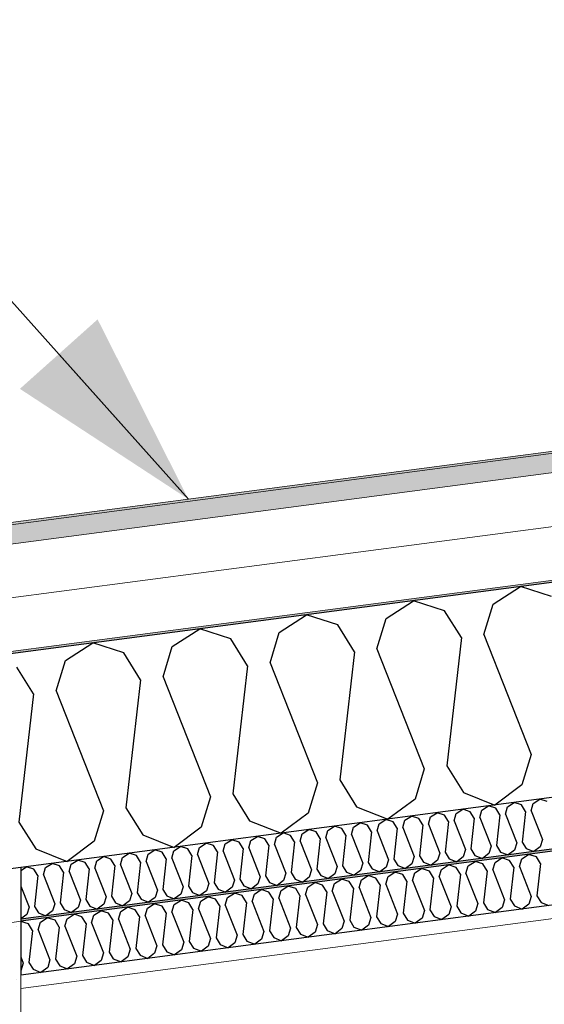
# Model space of a CAD drawing. Header units: millimetres. Extents: x -78869 to -55226, y -2070 to 13065.
# Tile 46 of 74: x -70794 to -70302, y 9802 to 10725. Entities that reach past the tile are written whole.
import ezdxf

# ---------------------------------------------------------------- set-up
doc = ezdxf.new("R2010")
doc.units = ezdxf.units.MM
doc.header["$LTSCALE"] = 0.5
doc.header["$MEASUREMENT"] = 0
doc.linetypes.add('PLINE', pattern=[0])
doc.layers.add('236- Innvendig kledning og overflate(Nye konstruksjoner)', color=7, linetype='Continuous', lineweight=0)
doc.layers.add('262- Taktekking(Nye konstruksjoner)', color=7, linetype='Continuous', lineweight=0)
for name, color, linetype in [('242- Ikke-bærende innervegger (Skravur)(Nye konstruksjoner)', 7, 'Continuous'), ('256- Faste himlinger og overflatebehandling (Skravur)(Nye konstruksjoner)', 7, 'Continuous'), ('256- Faste himlinger og overflatebehandling(Nye konstruksjoner)', 7, 'Continuous'), ('261- Primærkonstruksjon (tak)', 7, 'Continuous'), ('261- Primærkonstruksjon (tak) (Skravur)', 7, 'Continuous'), ('262- Taktekking (Skravur)(Nye konstruksjoner)', 7, 'Continuous'), ('832- Tekst bygning(Nye konstruksjoner)', 7, 'Continuous')]:
    doc.layers.add(name, color=color, linetype=linetype)
doc.dimstyles.new('GENERATED_STYLE__2', dxfattribs={"dimtxt": 0.18, "dimasz": 182.4, "dimexe": 0.18, "dimexo": 0.0625, "dimgap": 0, "dimtad": 0, "dimtih": 1, "dimtoh": 1, "dimdec": 4, "dimzin": 0, "dimdsep": 46, "dimcen": 0.09, "dimadec": 0, "dimazin": 0, "dimtfac": 1, "dimtdec": 4, "dimtmove": 0, "dimatfit": 3, "dimldrblk": 'ARROWHEAD_5', "dimfxl": 1, "dimtolj": 1, "dimtzin": 0, "dimarcsym": 0})

# ---------------------------------------------------------------- blocks, each defined once
blk = doc.blocks.new('*X5')
at = {"layer": '261- Primærkonstruksjon (tak) (Skravur)', "linetype": 'PLINE'}
for p, q in [((-70350.07, 10176.78), (-70324.38, 10193.35)), ((-70295.29, 10183.99), (-70324.38, 10193.35)), ((-70450.38, 10163.57), (-70424.69, 10180.14)), ((-70395.59, 10170.79), (-70424.69, 10180.14)), ((-70358.76, 10148.31), (-70350.07, 10176.78)), ((-70550.68, 10150.37), (-70525, 10166.94)), ((-70495.9, 10157.58), (-70525, 10166.94)), ((-70379.83, 10145.53), (-70395.59, 10170.79)), ((-70480.14, 10132.33), (-70495.9, 10157.58)), ((-70459.06, 10135.1), (-70450.38, 10163.57)), ((-70650.99, 10137.16), (-70625.3, 10153.73)), ((-70596.2, 10144.37), (-70625.3, 10153.73)), ((-70559.37, 10121.9), (-70550.68, 10150.37)), ((-70358.76, 10148.31), (-70314.37, 10035.82)), ((-70751.3, 10123.96), (-70725.61, 10140.53)), ((-70696.51, 10131.17), (-70725.61, 10140.53)), ((-70580.44, 10119.12), (-70596.2, 10144.37)), ((-70379.83, 10145.53), (-70393.6, 10025.39)), ((-70680.75, 10105.92), (-70696.51, 10131.17)), ((-70659.68, 10108.69), (-70650.99, 10137.16)), ((-70480.14, 10132.33), (-70493.9, 10012.18)), ((-70459.06, 10135.1), (-70414.67, 10022.61)), ((-70759.98, 10095.49), (-70751.3, 10123.96)), ((-70559.37, 10121.9), (-70514.98, 10009.41)), ((-70781.06, 10092.71), (-70796.82, 10117.96)), ((-70580.44, 10119.12), (-70594.21, 9998.98)), ((-70680.75, 10105.92), (-70694.52, 9985.77)), ((-70659.68, 10108.69), (-70615.28, 9996.2)), ((-70781.06, 10092.71), (-70794.82, 9972.57)), ((-70759.98, 10095.49), (-70715.59, 9983)), ((-70314.37, 10035.82), (-70323.05, 10007.35)), ((-70414.67, 10022.61), (-70423.36, 9994.14)), ((-70393.6, 10025.39), (-70377.84, 10000.14)), ((-70493.9, 10012.18), (-70478.14, 9986.93)), ((-70514.98, 10009.41), (-70523.67, 9980.94)), ((-70323.05, 10007.35), (-70348.43, 9988.46)), ((-70615.28, 9996.2), (-70623.97, 9967.73)), ((-70594.21, 9998.98), (-70578.45, 9973.73)), ((-70423.36, 9994.14), (-70448.74, 9975.25)), ((-70377.84, 10000.14), (-70348.43, 9988.46)), ((-70715.59, 9983), (-70724.28, 9954.53)), ((-70694.52, 9985.77), (-70678.76, 9960.52)), ((-70478.14, 9986.93), (-70448.74, 9975.25)), ((-70578.45, 9973.73), (-70549.05, 9962.05)), ((-70523.67, 9980.94), (-70549.05, 9962.05)), ((-70794.82, 9972.57), (-70779.06, 9947.32)), ((-70623.97, 9967.73), (-70649.35, 9948.84)), ((-70724.28, 9954.53), (-70749.66, 9935.63)), ((-70678.76, 9960.52), (-70649.35, 9948.84)), ((-70779.06, 9947.32), (-70749.66, 9935.63))]:
    blk.add_line(p, q, dxfattribs=at)
blk = doc.blocks.new('*X22')
at = {"layer": '256- Faste himlinger og overflatebehandling (Skravur)(Nye konstruksjoner)', "linetype": 'PLINE'}
for p, q in [((-70312.47, 9990.03), (-70306.3, 9994)), ((-70299.32, 9991.76), (-70306.3, 9994)), ((-70384.69, 9980.52), (-70378.52, 9984.49)), ((-70371.54, 9982.25), (-70378.52, 9984.49)), ((-70367.76, 9976.19), (-70371.54, 9982.25)), ((-70362.7, 9976.85), (-70360.62, 9983.69)), ((-70360.62, 9983.69), (-70354.45, 9987.66)), ((-70347.47, 9985.42), (-70354.45, 9987.66)), ((-70343.68, 9979.36), (-70347.47, 9985.42)), ((-70338.63, 9980.02), (-70336.54, 9986.86)), ((-70336.54, 9986.86), (-70330.38, 9990.83)), ((-70323.39, 9988.59), (-70330.38, 9990.83)), ((-70319.61, 9982.53), (-70323.39, 9988.59)), ((-70319.61, 9982.53), (-70322.91, 9953.69)), ((-70314.55, 9983.19), (-70312.47, 9990.03)), ((-70314.55, 9983.19), (-70303.9, 9956.2)), ((-70456.91, 9971.01), (-70450.75, 9974.99)), ((-70443.76, 9972.74), (-70450.75, 9974.99)), ((-70439.98, 9966.68), (-70443.76, 9972.74)), ((-70434.92, 9967.35), (-70432.84, 9974.18)), ((-70432.84, 9974.18), (-70426.67, 9978.16)), ((-70419.69, 9975.91), (-70426.67, 9978.16)), ((-70415.91, 9969.85), (-70419.69, 9975.91)), ((-70410.85, 9970.52), (-70408.76, 9977.35)), ((-70408.76, 9977.35), (-70402.6, 9981.33)), ((-70395.61, 9979.08), (-70402.6, 9981.33)), ((-70391.83, 9973.02), (-70395.61, 9979.08)), ((-70391.83, 9973.02), (-70395.14, 9944.18)), ((-70386.77, 9973.69), (-70384.69, 9980.52)), ((-70386.77, 9973.69), (-70376.12, 9946.69)), ((-70367.76, 9976.19), (-70371.06, 9947.35)), ((-70362.7, 9976.85), (-70352.05, 9949.86)), ((-70343.68, 9979.36), (-70346.99, 9950.52)), ((-70338.63, 9980.02), (-70327.97, 9953.03)), ((-70529.13, 9961.5), (-70522.97, 9965.48)), ((-70515.98, 9963.23), (-70522.97, 9965.48)), ((-70507.14, 9957.84), (-70505.06, 9964.67)), ((-70505.06, 9964.67), (-70498.89, 9968.65)), ((-70491.91, 9966.4), (-70498.89, 9968.65)), ((-70488.13, 9960.34), (-70491.91, 9966.4)), ((-70483.07, 9961.01), (-70480.98, 9967.84)), ((-70480.98, 9967.84), (-70474.82, 9971.82)), ((-70467.83, 9969.57), (-70474.82, 9971.82)), ((-70464.05, 9963.51), (-70467.83, 9969.57)), ((-70464.05, 9963.51), (-70467.36, 9934.68)), ((-70458.99, 9964.18), (-70456.91, 9971.01)), ((-70458.99, 9964.18), (-70448.34, 9937.18)), ((-70439.98, 9966.68), (-70443.28, 9937.85)), ((-70434.92, 9967.35), (-70424.27, 9940.35)), ((-70415.91, 9969.85), (-70419.21, 9941.02)), ((-70410.85, 9970.52), (-70400.19, 9943.52)), ((-70601.35, 9951.99), (-70595.19, 9955.97)), ((-70588.2, 9953.73), (-70595.19, 9955.97)), ((-70579.36, 9948.33), (-70577.28, 9955.16)), ((-70577.28, 9955.16), (-70571.11, 9959.14)), ((-70564.13, 9956.89), (-70571.11, 9959.14)), ((-70560.35, 9950.83), (-70564.13, 9956.89)), ((-70555.29, 9951.5), (-70553.2, 9958.33)), ((-70553.2, 9958.33), (-70547.04, 9962.31)), ((-70540.06, 9960.06), (-70547.04, 9962.31)), ((-70536.27, 9954), (-70540.06, 9960.06)), ((-70531.22, 9954.67), (-70529.13, 9961.5)), ((-70531.22, 9954.67), (-70520.56, 9927.67)), ((-70512.2, 9957.17), (-70515.98, 9963.23)), ((-70512.2, 9957.17), (-70515.5, 9928.34)), ((-70507.14, 9957.84), (-70496.49, 9930.84)), ((-70488.13, 9960.34), (-70491.43, 9931.51)), ((-70483.07, 9961.01), (-70472.41, 9934.01)), ((-70303.9, 9956.2), (-70305.98, 9949.36)), ((-70673.57, 9942.49), (-70667.41, 9946.46)), ((-70660.42, 9944.22), (-70667.41, 9946.46)), ((-70651.58, 9938.82), (-70649.5, 9945.66)), ((-70649.5, 9945.66), (-70643.33, 9949.63)), ((-70636.35, 9947.39), (-70643.33, 9949.63)), ((-70632.57, 9941.33), (-70636.35, 9947.39)), ((-70627.51, 9941.99), (-70625.42, 9948.82)), ((-70625.42, 9948.82), (-70619.26, 9952.8)), ((-70612.28, 9950.56), (-70619.26, 9952.8)), ((-70608.49, 9944.5), (-70612.28, 9950.56)), ((-70603.44, 9945.16), (-70601.35, 9951.99)), ((-70603.44, 9945.16), (-70592.78, 9918.16)), ((-70584.42, 9947.66), (-70588.2, 9953.73)), ((-70584.42, 9947.66), (-70587.72, 9918.83)), ((-70579.36, 9948.33), (-70568.71, 9921.33)), ((-70560.35, 9950.83), (-70563.65, 9922)), ((-70555.29, 9951.5), (-70544.63, 9924.5)), ((-70536.27, 9954), (-70539.58, 9925.17)), ((-70376.12, 9946.69), (-70378.2, 9939.86)), ((-70371.06, 9947.35), (-70367.28, 9941.29)), ((-70352.05, 9949.86), (-70354.13, 9943.02)), ((-70346.99, 9950.52), (-70343.21, 9944.46)), ((-70330.06, 9946.19), (-70336.15, 9941.66)), ((-70327.97, 9953.03), (-70330.06, 9946.19)), ((-70322.91, 9953.69), (-70319.13, 9947.63)), ((-70319.13, 9947.63), (-70312.08, 9944.83)), ((-70305.98, 9949.36), (-70312.08, 9944.83)), ((-70745.79, 9932.98), (-70739.63, 9936.95)), ((-70732.64, 9934.71), (-70739.63, 9936.95)), ((-70723.8, 9929.31), (-70721.72, 9936.15)), ((-70721.72, 9936.15), (-70715.55, 9940.12)), ((-70708.57, 9937.88), (-70715.55, 9940.12)), ((-70704.79, 9931.82), (-70708.57, 9937.88)), ((-70699.73, 9932.48), (-70697.65, 9939.32)), ((-70697.65, 9939.32), (-70691.48, 9943.29)), ((-70684.5, 9941.05), (-70691.48, 9943.29)), ((-70680.71, 9934.99), (-70684.5, 9941.05)), ((-70675.66, 9935.65), (-70673.57, 9942.49)), ((-70656.64, 9938.16), (-70660.42, 9944.22)), ((-70656.64, 9938.16), (-70659.94, 9909.32)), ((-70651.58, 9938.82), (-70640.93, 9911.83)), ((-70632.57, 9941.33), (-70635.87, 9912.49)), ((-70627.51, 9941.99), (-70616.86, 9914.99)), ((-70608.49, 9944.5), (-70611.8, 9915.66)), ((-70448.34, 9937.18), (-70450.43, 9930.35)), ((-70443.28, 9937.85), (-70439.5, 9931.79)), ((-70424.27, 9940.35), (-70426.35, 9933.52)), ((-70419.21, 9941.02), (-70415.43, 9934.95)), ((-70402.28, 9936.69), (-70408.37, 9932.15)), ((-70400.19, 9943.52), (-70402.28, 9936.69)), ((-70395.14, 9944.18), (-70391.35, 9938.12)), ((-70391.35, 9938.12), (-70384.3, 9935.32)), ((-70378.2, 9939.86), (-70384.3, 9935.32)), ((-70367.28, 9941.29), (-70360.22, 9938.49)), ((-70354.13, 9943.02), (-70360.22, 9938.49)), ((-70343.21, 9944.46), (-70336.15, 9941.66)), ((-70793.16, 9927.14), (-70787.77, 9930.62)), ((-70780.79, 9928.37), (-70787.77, 9930.62)), ((-70777.01, 9922.31), (-70780.79, 9928.37)), ((-70771.95, 9922.98), (-70769.87, 9929.81)), ((-70769.87, 9929.81), (-70763.7, 9933.79)), ((-70756.72, 9931.54), (-70763.7, 9933.79)), ((-70752.93, 9925.48), (-70756.72, 9931.54)), ((-70747.88, 9926.15), (-70745.79, 9932.98)), ((-70728.86, 9928.65), (-70732.64, 9934.71)), ((-70728.86, 9928.65), (-70732.17, 9899.81)), ((-70723.8, 9929.31), (-70713.15, 9902.32)), ((-70704.79, 9931.82), (-70708.09, 9902.98)), ((-70699.73, 9932.48), (-70689.08, 9905.49)), ((-70680.71, 9934.99), (-70684.02, 9906.15)), ((-70675.66, 9935.65), (-70665, 9908.66)), ((-70520.56, 9927.67), (-70522.65, 9920.84)), ((-70515.5, 9928.34), (-70511.72, 9922.28)), ((-70496.49, 9930.84), (-70498.57, 9924.01)), ((-70491.43, 9931.51), (-70487.65, 9925.45)), ((-70474.5, 9927.18), (-70480.59, 9922.64)), ((-70472.41, 9934.01), (-70474.5, 9927.18)), ((-70467.36, 9934.68), (-70463.57, 9928.62)), ((-70463.57, 9928.62), (-70456.52, 9925.81)), ((-70450.43, 9930.35), (-70456.52, 9925.81)), ((-70439.5, 9931.79), (-70432.44, 9928.98)), ((-70426.35, 9933.52), (-70432.44, 9928.98)), ((-70415.43, 9934.95), (-70408.37, 9932.15)), ((-70777.01, 9922.31), (-70780.31, 9893.48)), ((-70771.95, 9922.98), (-70761.3, 9895.98)), ((-70752.93, 9925.48), (-70756.24, 9896.64)), ((-70747.88, 9926.15), (-70737.22, 9899.15)), ((-70592.78, 9918.16), (-70594.87, 9911.33)), ((-70587.72, 9918.83), (-70583.94, 9912.77)), ((-70568.71, 9921.33), (-70570.79, 9914.5)), ((-70563.65, 9922), (-70559.87, 9915.94)), ((-70546.72, 9917.67), (-70552.81, 9913.14)), ((-70544.63, 9924.5), (-70546.72, 9917.67)), ((-70539.58, 9925.17), (-70535.79, 9919.11)), ((-70535.79, 9919.11), (-70528.74, 9916.3)), ((-70522.65, 9920.84), (-70528.74, 9916.3)), ((-70511.72, 9922.28), (-70504.66, 9919.47)), ((-70498.57, 9924.01), (-70504.66, 9919.47)), ((-70487.65, 9925.45), (-70480.59, 9922.64)), ((-70793.16, 9912.55), (-70785.37, 9892.81)), ((-70665, 9908.66), (-70667.09, 9901.82)), ((-70659.94, 9909.32), (-70656.16, 9903.26)), ((-70640.93, 9911.83), (-70643.01, 9904.99)), ((-70635.87, 9912.49), (-70632.09, 9906.43)), ((-70618.94, 9908.16), (-70625.03, 9903.63)), ((-70616.86, 9914.99), (-70618.94, 9908.16)), ((-70611.8, 9915.66), (-70608.02, 9909.6)), ((-70608.02, 9909.6), (-70600.96, 9906.8)), ((-70594.87, 9911.33), (-70600.96, 9906.8)), ((-70583.94, 9912.77), (-70576.88, 9909.97)), ((-70570.79, 9914.5), (-70576.88, 9909.97)), ((-70559.87, 9915.94), (-70552.81, 9913.14)), ((-70737.22, 9899.15), (-70739.31, 9892.32)), ((-70732.17, 9899.81), (-70728.38, 9893.75)), ((-70713.15, 9902.32), (-70715.23, 9895.48)), ((-70708.09, 9902.98), (-70704.31, 9896.92)), ((-70689.08, 9905.49), (-70691.16, 9898.65)), ((-70684.02, 9906.15), (-70680.24, 9900.09)), ((-70680.24, 9900.09), (-70673.18, 9897.29)), ((-70667.09, 9901.82), (-70673.18, 9897.29)), ((-70656.16, 9903.26), (-70649.1, 9900.46)), ((-70643.01, 9904.99), (-70649.1, 9900.46)), ((-70632.09, 9906.43), (-70625.03, 9903.63)), ((-70785.37, 9892.81), (-70787.45, 9885.98)), ((-70780.31, 9893.48), (-70776.53, 9887.41)), ((-70761.3, 9895.98), (-70763.38, 9889.15)), ((-70756.24, 9896.64), (-70752.46, 9890.58)), ((-70752.46, 9890.58), (-70745.4, 9887.78)), ((-70739.31, 9892.32), (-70745.4, 9887.78)), ((-70728.38, 9893.75), (-70721.33, 9890.95)), ((-70715.23, 9895.48), (-70721.33, 9890.95)), ((-70704.31, 9896.92), (-70697.25, 9894.12)), ((-70691.16, 9898.65), (-70697.25, 9894.12)), ((-70787.45, 9885.98), (-70793.16, 9881.73)), ((-70776.53, 9887.41), (-70769.47, 9884.61)), ((-70763.38, 9889.15), (-70769.47, 9884.61))]:
    blk.add_line(p, q, dxfattribs=at)
blk = doc.blocks.new('*X23')
at = {"layer": '256- Faste himlinger og overflatebehandling (Skravur)(Nye konstruksjoner)', "linetype": 'PLINE'}
for p, q in [((-70348.33, 9934.74), (-70341.91, 9938.88)), ((-70334.63, 9936.55), (-70341.91, 9938.88)), ((-70330.69, 9930.23), (-70334.63, 9936.55)), ((-70325.42, 9930.93), (-70323.25, 9938.04)), ((-70323.25, 9938.04), (-70316.83, 9942.19)), ((-70309.55, 9939.85), (-70316.83, 9942.19)), ((-70305.61, 9933.53), (-70309.55, 9939.85)), ((-70423.56, 9924.84), (-70417.14, 9928.98)), ((-70409.86, 9926.64), (-70417.14, 9928.98)), ((-70405.92, 9920.33), (-70409.86, 9926.64)), ((-70400.65, 9921.02), (-70398.48, 9928.14)), ((-70398.48, 9928.14), (-70392.06, 9932.28)), ((-70384.78, 9929.94), (-70392.06, 9932.28)), ((-70380.84, 9923.63), (-70384.78, 9929.94)), ((-70375.58, 9924.32), (-70373.4, 9931.44)), ((-70373.4, 9931.44), (-70366.98, 9935.58)), ((-70359.71, 9933.24), (-70366.98, 9935.58)), ((-70355.77, 9926.93), (-70359.71, 9933.24)), ((-70355.77, 9926.93), (-70359.21, 9896.89)), ((-70350.5, 9927.62), (-70348.33, 9934.74)), ((-70350.5, 9927.62), (-70339.4, 9899.5)), ((-70330.69, 9930.23), (-70334.13, 9900.2)), ((-70325.42, 9930.93), (-70314.32, 9902.8)), ((-70305.61, 9933.53), (-70309.06, 9903.5)), ((-70498.79, 9914.93), (-70492.37, 9919.08)), ((-70485.09, 9916.74), (-70492.37, 9919.08)), ((-70475.88, 9911.12), (-70473.71, 9918.23)), ((-70473.71, 9918.23), (-70467.29, 9922.38)), ((-70460.01, 9920.04), (-70467.29, 9922.38)), ((-70456.07, 9913.73), (-70460.01, 9920.04)), ((-70450.81, 9914.42), (-70448.63, 9921.54)), ((-70448.63, 9921.54), (-70442.21, 9925.68)), ((-70434.94, 9923.34), (-70442.21, 9925.68)), ((-70431, 9917.03), (-70434.94, 9923.34)), ((-70425.73, 9917.72), (-70423.56, 9924.84)), ((-70425.73, 9917.72), (-70414.63, 9889.6)), ((-70405.92, 9920.33), (-70409.36, 9890.29)), ((-70400.65, 9921.02), (-70389.55, 9892.9)), ((-70380.84, 9923.63), (-70384.29, 9893.59)), ((-70375.58, 9924.32), (-70364.48, 9896.2)), ((-70574.02, 9905.03), (-70567.6, 9909.17)), ((-70560.32, 9906.83), (-70567.6, 9909.17)), ((-70551.11, 9901.21), (-70548.94, 9908.33)), ((-70548.94, 9908.33), (-70542.52, 9912.47)), ((-70535.24, 9910.13), (-70542.52, 9912.47)), ((-70531.3, 9903.82), (-70535.24, 9910.13)), ((-70526.04, 9904.51), (-70523.86, 9911.63)), ((-70523.86, 9911.63), (-70517.44, 9915.77)), ((-70510.17, 9913.44), (-70517.44, 9915.77)), ((-70506.23, 9907.12), (-70510.17, 9913.44)), ((-70500.96, 9907.82), (-70498.79, 9914.93)), ((-70481.15, 9910.42), (-70485.09, 9916.74)), ((-70481.15, 9910.42), (-70484.59, 9880.39)), ((-70475.88, 9911.12), (-70464.78, 9883)), ((-70456.07, 9913.73), (-70459.52, 9883.69)), ((-70450.81, 9914.42), (-70439.71, 9886.3)), ((-70431, 9917.03), (-70434.44, 9886.99)), ((-70649.25, 9895.13), (-70642.83, 9899.27)), ((-70635.55, 9896.93), (-70642.83, 9899.27)), ((-70624.17, 9898.43), (-70617.75, 9902.57)), ((-70610.47, 9900.23), (-70617.75, 9902.57)), ((-70606.53, 9893.92), (-70610.47, 9900.23)), ((-70601.27, 9894.61), (-70599.09, 9901.73)), ((-70599.09, 9901.73), (-70592.67, 9905.87)), ((-70585.4, 9903.53), (-70592.67, 9905.87)), ((-70581.46, 9897.22), (-70585.4, 9903.53)), ((-70576.19, 9897.91), (-70574.02, 9905.03)), ((-70556.38, 9900.52), (-70560.32, 9906.83)), ((-70556.38, 9900.52), (-70559.82, 9870.48)), ((-70551.11, 9901.21), (-70540.01, 9873.09)), ((-70531.3, 9903.82), (-70534.75, 9873.78)), ((-70526.04, 9904.51), (-70514.94, 9876.39)), ((-70506.23, 9907.12), (-70509.67, 9877.09)), ((-70500.96, 9907.82), (-70489.86, 9879.69)), ((-70339.4, 9899.5), (-70341.57, 9892.38)), ((-70334.13, 9900.2), (-70330.19, 9893.88)), ((-70314.32, 9902.8), (-70316.5, 9895.69)), ((-70309.06, 9903.5), (-70305.12, 9897.18)), ((-70699.4, 9888.52), (-70692.98, 9892.66)), ((-70685.7, 9890.33), (-70692.98, 9892.66)), ((-70681.76, 9884.01), (-70685.7, 9890.33)), ((-70676.5, 9884.71), (-70674.32, 9891.82)), ((-70674.32, 9891.82), (-70667.9, 9895.97)), ((-70660.63, 9893.63), (-70667.9, 9895.97)), ((-70656.69, 9887.31), (-70660.63, 9893.63)), ((-70651.42, 9888.01), (-70649.25, 9895.13)), ((-70631.61, 9890.62), (-70635.55, 9896.93)), ((-70631.61, 9890.62), (-70635.05, 9860.58)), ((-70626.34, 9891.31), (-70624.17, 9898.43)), ((-70626.34, 9891.31), (-70615.24, 9863.19)), ((-70606.53, 9893.92), (-70609.98, 9863.88)), ((-70601.27, 9894.61), (-70590.17, 9866.49)), ((-70581.46, 9897.22), (-70584.9, 9867.18)), ((-70576.19, 9897.91), (-70565.09, 9869.79)), ((-70414.63, 9889.6), (-70416.8, 9882.48)), ((-70409.36, 9890.29), (-70405.42, 9883.98)), ((-70389.55, 9892.9), (-70391.73, 9885.78)), ((-70384.29, 9893.59), (-70380.35, 9887.28)), ((-70364.48, 9896.2), (-70366.65, 9889.08)), ((-70359.21, 9896.89), (-70355.27, 9890.58)), ((-70355.27, 9890.58), (-70347.92, 9887.66)), ((-70341.57, 9892.38), (-70347.92, 9887.66)), ((-70330.19, 9893.88), (-70322.84, 9890.96)), ((-70316.5, 9895.69), (-70322.84, 9890.96)), ((-70305.12, 9897.18), (-70297.76, 9894.26)), ((-70774.63, 9878.62), (-70768.21, 9882.76)), ((-70760.93, 9880.42), (-70768.21, 9882.76)), ((-70756.99, 9874.11), (-70760.93, 9880.42)), ((-70751.73, 9874.8), (-70749.55, 9881.92)), ((-70749.55, 9881.92), (-70743.13, 9886.06)), ((-70735.86, 9883.72), (-70743.13, 9886.06)), ((-70731.92, 9877.41), (-70735.86, 9883.72)), ((-70726.65, 9878.1), (-70724.48, 9885.22)), ((-70724.48, 9885.22), (-70718.06, 9889.36)), ((-70710.78, 9887.02), (-70718.06, 9889.36)), ((-70706.84, 9880.71), (-70710.78, 9887.02)), ((-70706.84, 9880.71), (-70710.28, 9850.67)), ((-70701.57, 9881.4), (-70699.4, 9888.52)), ((-70701.57, 9881.4), (-70690.47, 9853.28)), ((-70681.76, 9884.01), (-70685.21, 9853.98)), ((-70676.5, 9884.71), (-70665.4, 9856.58)), ((-70656.69, 9887.31), (-70660.13, 9857.28)), ((-70651.42, 9888.01), (-70640.32, 9859.89)), ((-70484.59, 9880.39), (-70480.65, 9874.07)), ((-70464.78, 9883), (-70466.96, 9875.88)), ((-70459.52, 9883.69), (-70455.58, 9877.38)), ((-70439.71, 9886.3), (-70441.88, 9879.18)), ((-70434.44, 9886.99), (-70430.5, 9880.68)), ((-70430.5, 9880.68), (-70423.15, 9877.76)), ((-70416.8, 9882.48), (-70423.15, 9877.76)), ((-70405.42, 9883.98), (-70398.07, 9881.06)), ((-70391.73, 9885.78), (-70398.07, 9881.06)), ((-70380.35, 9887.28), (-70372.99, 9884.36)), ((-70366.65, 9889.08), (-70372.99, 9884.36)), ((-70786.01, 9877.12), (-70793.16, 9879.42)), ((-70782.07, 9870.81), (-70786.01, 9877.12)), ((-70776.8, 9871.5), (-70774.63, 9878.62)), ((-70776.8, 9871.5), (-70765.7, 9843.38)), ((-70756.99, 9874.11), (-70760.44, 9844.07)), ((-70751.73, 9874.8), (-70740.63, 9846.68)), ((-70731.92, 9877.41), (-70735.36, 9847.37)), ((-70726.65, 9878.1), (-70715.55, 9849.98)), ((-70540.01, 9873.09), (-70542.19, 9865.97)), ((-70534.75, 9873.78), (-70530.81, 9867.47)), ((-70514.94, 9876.39), (-70517.11, 9869.27)), ((-70509.67, 9877.09), (-70505.73, 9870.77)), ((-70492.03, 9872.58), (-70498.38, 9867.85)), ((-70489.86, 9879.69), (-70492.03, 9872.58)), ((-70480.65, 9874.07), (-70473.3, 9871.15)), ((-70466.96, 9875.88), (-70473.3, 9871.15)), ((-70455.58, 9877.38), (-70448.22, 9874.46)), ((-70441.88, 9879.18), (-70448.22, 9874.46)), ((-70782.07, 9870.81), (-70785.51, 9840.77)), ((-70615.24, 9863.19), (-70617.42, 9856.07)), ((-70609.98, 9863.88), (-70606.04, 9857.57)), ((-70590.17, 9866.49), (-70592.34, 9859.37)), ((-70584.9, 9867.18), (-70580.96, 9860.87)), ((-70567.26, 9862.67), (-70573.61, 9857.95)), ((-70565.09, 9869.79), (-70567.26, 9862.67)), ((-70559.82, 9870.48), (-70555.88, 9864.17)), ((-70555.88, 9864.17), (-70548.53, 9861.25)), ((-70542.19, 9865.97), (-70548.53, 9861.25)), ((-70530.81, 9867.47), (-70523.45, 9864.55)), ((-70517.11, 9869.27), (-70523.45, 9864.55)), ((-70505.73, 9870.77), (-70498.38, 9867.85)), ((-70690.47, 9853.28), (-70692.65, 9846.17)), ((-70685.21, 9853.98), (-70681.27, 9847.66)), ((-70665.4, 9856.58), (-70667.57, 9849.47)), ((-70660.13, 9857.28), (-70656.19, 9850.96)), ((-70642.49, 9852.77), (-70648.84, 9848.04)), ((-70640.32, 9859.89), (-70642.49, 9852.77)), ((-70635.05, 9860.58), (-70631.11, 9854.27)), ((-70631.11, 9854.27), (-70623.76, 9851.35)), ((-70617.42, 9856.07), (-70623.76, 9851.35)), ((-70606.04, 9857.57), (-70598.68, 9854.65)), ((-70592.34, 9859.37), (-70598.68, 9854.65)), ((-70580.96, 9860.87), (-70573.61, 9857.95)), ((-70793.16, 9846.11), (-70790.78, 9840.08)), ((-70760.44, 9844.07), (-70756.5, 9837.76)), ((-70740.63, 9846.68), (-70742.8, 9839.56)), ((-70735.36, 9847.37), (-70731.42, 9841.06)), ((-70715.55, 9849.98), (-70717.72, 9842.86)), ((-70710.28, 9850.67), (-70706.34, 9844.36)), ((-70706.34, 9844.36), (-70698.99, 9841.44)), ((-70692.65, 9846.17), (-70698.99, 9841.44)), ((-70681.27, 9847.66), (-70673.91, 9844.74)), ((-70667.57, 9849.47), (-70673.91, 9844.74)), ((-70656.19, 9850.96), (-70648.84, 9848.04)), ((-70790.78, 9840.08), (-70792.95, 9832.96)), ((-70785.51, 9840.77), (-70781.57, 9834.46)), ((-70781.57, 9834.46), (-70774.22, 9831.54)), ((-70767.88, 9836.26), (-70774.22, 9831.54)), ((-70765.7, 9843.38), (-70767.88, 9836.26)), ((-70756.5, 9837.76), (-70749.14, 9834.84)), ((-70742.8, 9839.56), (-70749.14, 9834.84)), ((-70731.42, 9841.06), (-70724.07, 9838.14)), ((-70717.72, 9842.86), (-70724.07, 9838.14)), ((-70792.95, 9832.96), (-70793.16, 9832.8))]:
    blk.add_line(p, q, dxfattribs=at)
blk = doc.blocks.new('ARROWHEAD_5')
at = {"linetype": 'Continuous'}
blk.add_hatch(color=256, dxfattribs=at).paths.add_polyline_path([(-1, 0.2679), (0, 0), (-1, -0.2679)])
blk.add_line((0, 0), (-1, 0), dxfattribs=at)

msp = doc.modelspace()

# ---------------------------------------------------------------- hatches: boundary and pattern name
at = {"layer": '242- Ikke-bærende innervegger (Skravur)(Nye konstruksjoner)', "linetype": 'Continuous'}
h = msp.add_hatch(dxfattribs=at)
h.set_pattern_fill('Gips', color=256, style=0, pattern_type=2)
h.set_pattern_definition([(270, (0, 0), (86.60254, 0), [0, -50]), (270, (43.3, -25), (86.60254, 0), [0, -50])])
h.paths.add_polyline_path([(-70805.66, 9877.83), (-70805.66, 6850), (-70793.16, 6850), (-70793.16, 9879.48)])
at = {"layer": '256- Faste himlinger og overflatebehandling (Skravur)(Nye konstruksjoner)', "linetype": 'Continuous'}
msp.add_hatch(color=256, dxfattribs=at).paths.add_polyline_path([(-70793.16, 9879.48), (-61540.66, 11097.59), (-61540.66, 11099.61), (-70793.16, 9881.49)])
h = msp.add_hatch(dxfattribs=at)
h.set_pattern_fill('Gips', color=256, style=0, pattern_type=2)
h.set_pattern_definition([(7.5, (0, 0), (-11.3039, 85.86164), [0, -50]), (7.5, (19.13, 46.19), (-11.3039, 85.86164), [0, -50])])
h.paths.add_polyline_path([(-70793.16, 9816.44), (-66473.16, 10385.18), (-66473.16, 10397.78), (-70793.16, 9829.04)])
at = {"layer": '262- Taktekking (Skravur)(Nye konstruksjoner)', "linetype": 'Continuous'}
msp.add_hatch(color=256, dxfattribs=at).paths.add_polyline_path([(-75568.16, 9624.03), (-61278.16, 11505.34), (-61278.16, 11507.36), (-65313.22, 10976.13), (-65360.07, 10969.97), (-65391.63, 10965.81), (-75568.16, 9626.04)])
h = msp.add_hatch(dxfattribs=at)
h.set_pattern_fill('Prikker_tett', color=256, style=0, pattern_type=2)
h.set_pattern_definition([(0, (0, 0), (0, 43.30127), [0, -25]), (0, (12.5, 21.65), (0, 43.30127), [0, -25])])
h.paths.add_polyline_path([(-75568.16, 9502.99), (-64944.46, 10901.63), (-63440.38, 11099.65), (-62757.84, 11189.5), (-61328.16, 11377.72), (-61328.16, 11379.74), (-75568.16, 9505.01)])
at = {"layer": '262- Taktekking(Nye konstruksjoner)', "linetype": 'Continuous'}
msp.add_hatch(color=256, dxfattribs=at).paths.add_polyline_path([(-75568.16, 9605.87), (-61278.16, 11487.19), (-61278.16, 11505.34), (-75568.16, 9624.03)])

# ---------------------------------------------------------------- linework, layer by layer
at = {"layer": '236- Innvendig kledning og overflate(Nye konstruksjoner)', "linetype": 'PLINE'}
for p, q in [((-61540.66, 11034.55), (-70793.16, 9816.44)), ((-70793.16, 9829.04), (-70793.16, 9816.44)), ((-70793.16, 9816.44), (-70793.16, 6850))]:
    msp.add_line(p, q, dxfattribs=at)
at = {"layer": '236- Innvendig kledning og overflate(Nye konstruksjoner)', "linetype": 'PLINE', "flags": 128}
msp.add_lwpolyline([(-70793.16, 9879.48), (-70805.66, 9877.83), (-70818.16, 9876.18)], dxfattribs=at)
at = {"layer": '256- Faste himlinger og overflatebehandling(Nye konstruksjoner)', "linetype": 'PLINE'}
for p, q in [((-61540.66, 11099.61), (-70793.16, 9881.49)), ((-61540.66, 11047.16), (-70793.16, 9829.04)), ((-70793.16, 9879.48), (-70793.16, 9829.04))]:
    msp.add_line(p, q, dxfattribs=at)
at = {"layer": '256- Faste himlinger og overflatebehandling(Nye konstruksjoner)', "linetype": 'PLINE', "flags": 128}
for points in [[(-61540.66, 11097.59), (-66348.16, 10464.67), (-66360.66, 10463.03), (-66460.66, 10449.86), (-66473.16, 10448.21), (-70793.16, 9879.48)], [(-70793.16, 9929.91), (-70793.16, 9881.49), (-70793.16, 9879.48)]]:
    msp.add_lwpolyline(points, dxfattribs=at)
at = {"layer": '261- Primærkonstruksjon (tak)', "linetype": 'PLINE'}
for p, q in [((-61328.16, 11377.72), (-75218.16, 9549.07)), ((-61540.66, 11148.02), (-70793.16, 9929.91)), ((-70793.16, 9929.91), (-70943.16, 9910.16))]:
    msp.add_line(p, q, dxfattribs=at)
at = {"layer": '262- Taktekking(Nye konstruksjoner)', "linetype": 'PLINE'}
for p, q in [((-61278.16, 11507.36), (-75568.16, 9626.04)), ((-61278.16, 11505.34), (-75568.16, 9624.03)), ((-61278.16, 11487.19), (-75568.16, 9605.87)), ((-61278.16, 11436.76), (-75568.16, 9555.44)), ((-61278.16, 11386.32), (-75568.16, 9505.01))]:
    msp.add_line(p, q, dxfattribs=at)

# ---------------------------------------------------------------- block references
at = {"layer": '256- Faste himlinger og overflatebehandling(Nye konstruksjoner)'}
for name in ['*X22', '*X23']:
    msp.add_blockref(name, (0, 0), dxfattribs=at)
at = {"layer": '261- Primærkonstruksjon (tak)'}
msp.add_blockref('*X5', (0, 0), dxfattribs=at)

# ---------------------------------------------------------------- leaders
at = {"layer": '832- Tekst bygning(Nye konstruksjoner)', "linetype": 'PLINE', "annotation_type": 0, "has_hookline": 1, "hookline_direction": 1, "text_width": 887.7}
msp.add_leader([(-70635.96, 10275.38), (-71017.54, 10702.39), (-71257.61, 10656.96)], dimstyle='GENERATED_STYLE__2', dxfattribs=at)

doc.saveas('drawing.dxf')
